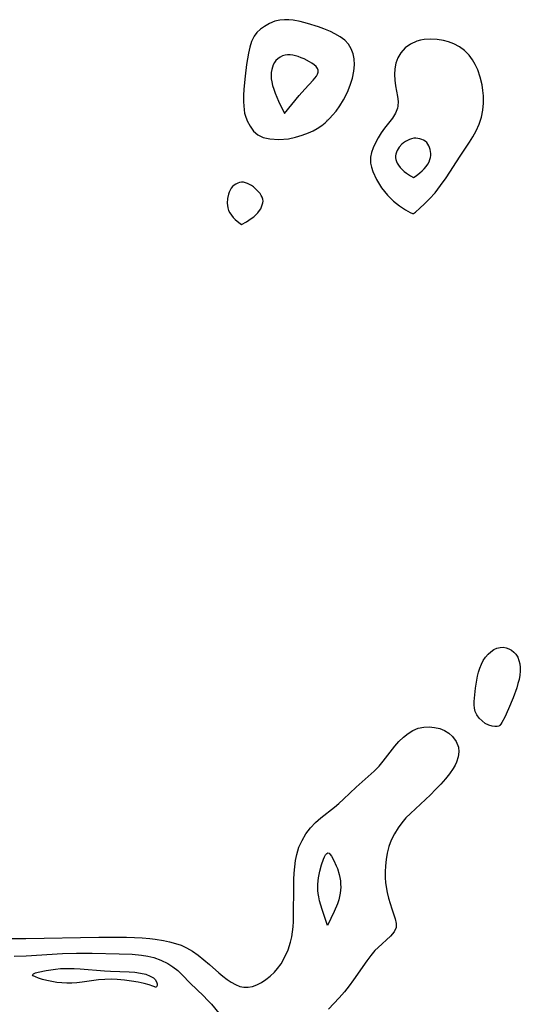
# Model space of a CAD drawing. Header units: inches. Extents: x 1073367 to 1082519, y 1569854 to 1574957.
# Tile 13 of 256: x 1074107 to 1074223, y 1572446 to 1572675. Entities that reach past the tile are written whole.
import ezdxf

# ---------------------------------------------------------------- set-up
doc = ezdxf.new("R2010")
doc.units = ezdxf.units.IN
doc.header["$MEASUREMENT"] = 0
doc.layers.add('CGG_CurvaNivelLidar_v1', color=7, linetype='Continuous', lineweight=30, true_color=0x008008)

msp = doc.modelspace()

# ---------------------------------------------------------------- linework, layer by layer
at = {"layer": 'CGG_CurvaNivelLidar_v1'}
for points in [[(1074178.5, 1572651.9485, 64), (1074178.653, 1572651.9589, 64), (1074179.0731, 1572652.3315, 64), (1074179.7113, 1572653.0247, 64), (1074180.5033, 1572653.9935, 64), (1074181.3755, 1572655.1992, 64), (1074182.2497, 1572656.6056, 64), (1074183.1347, 1572658.3514, 64), (1074183.7953, 1572659.9758, 64), (1074184.314, 1572661.6376, 64), (1074184.6501, 1572663.2804, 64), (1074184.7706, 1572664.7439, 64), (1074184.711, 1572666.0923, 64), (1074184.4873, 1572667.2771, 64), (1074184.0402, 1572668.4647, 64), (1074183.402, 1572669.5137, 64), (1074182.5205, 1572670.4166, 64), (1074181.4455, 1572671.1991, 64), (1074180.2349, 1572671.9035, 64), (1074179.195, 1572672.4316, 64), (1074177.6283, 1572673.1166, 64), (1074176.3937, 1572673.5698, 64), (1074173.8707, 1572674.3504, 64), (1074172.1958, 1572674.7928, 64), (1074170.5347, 1572675.1074, 64), (1074169.535, 1572675.2004, 64), (1074168.5491, 1572675.2086, 64), (1074167.4065, 1572675.1003, 64), (1074166.3136, 1572674.8527, 64), (1074165.0345, 1572674.3399, 64), (1074163.8528, 1572673.6574, 64), (1074162.938, 1572672.9916, 64), (1074162.1217, 1572672.235, 64), (1074161.4418, 1572671.3673, 64), (1074160.848, 1572670.1802, 64), (1074160.4306, 1572668.8493, 64), (1074160.1253, 1572667.4127, 64), (1074159.7074, 1572664.7845, 64), (1074159.3689, 1572662.116, 64), (1074159.0798, 1572659.0717, 64), (1074158.9965, 1572657.5688, 64), (1074158.9831, 1572656.0985, 64), (1074159.1154, 1572654.3044, 64), (1074159.2544, 1572653.5313, 64), (1074159.373, 1572653.0593, 64), (1074159.8552, 1572651.7039, 64), (1074160.5126, 1572650.4548, 64), (1074161.3374, 1572649.3506, 64), (1074162.3373, 1572648.4441, 64), (1074163.5636, 1572647.8495, 64), (1074165.0808, 1572647.4987, 64), (1074167.1856, 1572647.3601, 64), (1074169.4406, 1572647.5482, 64), (1074171.0587, 1572647.8842, 64), (1074172.6286, 1572648.3549, 64), (1074174.1011, 1572648.9211, 64), (1074175.1565, 1572649.4085, 64), (1074176.0994, 1572649.9194, 64), (1074177.1813, 1572650.6289, 64), (1074177.9704, 1572651.2632, 64), (1074178.4274, 1572651.7317, 64)], [(1074198.5, 1572630.2047, 64), (1074198.9306, 1572630.5015, 64), (1074200.0068, 1572631.4502, 64), (1074201.0461, 1572632.4263, 64), (1074202.2409, 1572633.6228, 64), (1074203.5058, 1572635.0213, 64), (1074204.8132, 1572636.6691, 64), (1074206.076, 1572638.4479, 64), (1074209.3573, 1572643.5094, 64), (1074211.5051, 1572646.7312, 64), (1074212.3256, 1572648.0349, 64), (1074213.0678, 1572649.3755, 64), (1074213.7589, 1572650.9315, 64), (1074214.2883, 1572652.5433, 64), (1074214.6352, 1572654.1988, 64), (1074214.7791, 1572655.8392, 64), (1074214.7562, 1572657.4943, 64), (1074214.6389, 1572658.7811, 64), (1074214.4413, 1572660.0578, 64), (1074214.0195, 1572661.856, 64), (1074213.4271, 1572663.5824, 64), (1074212.8688, 1572664.7887, 64), (1074212.2031, 1572665.919, 64), (1074211.4236, 1572666.9534, 64), (1074210.3618, 1572668.0162, 64), (1074209.1619, 1572668.9115, 64), (1074207.8489, 1572669.6249, 64), (1074206.6734, 1572670.0721, 64), (1074205.4531, 1572670.3933, 64), (1074203.9685, 1572670.6288, 64), (1074202.4805, 1572670.7052, 64), (1074201.02, 1572670.61, 64), (1074200.122, 1572670.4503, 64), (1074199.2575, 1572670.2059, 64), (1074197.8272, 1572669.5516, 64), (1074196.5726, 1572668.6491, 64), (1074195.5433, 1572667.5255, 64), (1074194.8725, 1572666.387, 64), (1074194.4062, 1572665.136, 64), (1074194.1407, 1572663.8122, 64), (1074194.0706, 1572662.4866, 64), (1074194.1465, 1572661.1521, 64), (1074194.3248, 1572659.8348, 64), (1074194.7749, 1572657.384, 64), (1074194.9151, 1572656.235, 64), (1074194.8996, 1572655.1482, 64), (1074194.8231, 1572654.6961, 64), (1074194.3531, 1572653.4965, 64), (1074193.6033, 1572652.3594, 64), (1074191.7521, 1572650.0339, 64), (1074190.9961, 1572648.941, 64), (1074190.3017, 1572647.7878, 64), (1074189.6781, 1572646.6022, 64), (1074189.1401, 1572645.411, 64), (1074188.7603, 1572644.3545, 64), (1074188.5285, 1572643.2628, 64), (1074188.53, 1572641.8861, 64), (1074188.7185, 1572640.9484, 64), (1074189.0304, 1572639.9664, 64), (1074189.8801, 1572638.05, 64), (1074191.032, 1572636.1547, 64), (1074192.4388, 1572634.4169, 64), (1074193.8581, 1572633.0693, 64), (1074195.2835, 1572631.9459, 64), (1074196.6622, 1572631.0099, 64), (1074197.7511, 1572630.4069, 64), (1074198.2872, 1572630.1999, 64)], [(1074168.5, 1572653.3822, 64.5), (1074171.9485, 1572657.5729, 64.5), (1074173.2416, 1572659.0507, 64.5), (1074175.1903, 1572661.1519, 64.5), (1074175.5957, 1572661.6407, 64.5), (1074175.9421, 1572662.1198, 64.5), (1074176.207, 1572662.5874, 64.5), (1074176.3623, 1572663.0402, 64.5), (1074176.3722, 1572663.474, 64.5), (1074176.1983, 1572663.9023, 64.5), (1074175.871, 1572664.3095, 64.5), (1074175.4314, 1572664.6995, 64.5), (1074174.9102, 1572665.074, 64.5), (1074174.3304, 1572665.433, 64.5), (1074173.0566, 1572666.0928, 64.5), (1074172.3835, 1572666.3816, 64.5), (1074171.6954, 1572666.6298, 64.5), (1074171.0806, 1572666.805, 64.5), (1074170.4642, 1572666.9341, 64.5), (1074169.8529, 1572667.0106, 64.5), (1074169.2533, 1572667.0243, 64.5), (1074168.6734, 1572666.9603, 64.5), (1074168.0643, 1572666.7839, 64.5), (1074167.4963, 1572666.5084, 64.5), (1074166.9791, 1572666.1471, 64.5), (1074166.5269, 1572665.7059, 64.5), (1074166.1945, 1572665.2546, 64.5), (1074165.9219, 1572664.7548, 64.5), (1074165.7071, 1572664.217, 64.5), (1074165.5519, 1572663.6493, 64.5), (1074165.4479, 1572662.9471, 64.5), (1074165.4198, 1572662.2228, 64.5), (1074165.4582, 1572661.4858, 64.5), (1074165.5627, 1572660.7364, 64.5), (1074165.7594, 1572659.926, 64.5), (1074166.041, 1572659.0377, 64.5), (1074166.3827, 1572658.1075, 64.5), (1074167.1501, 1572656.2638, 64.5)], [(1074198.5, 1572638.5146, 64.5), (1074199.1134, 1572638.9435, 64.5), (1074199.9986, 1572639.6386, 64.5), (1074200.4882, 1572640.0758, 64.5), (1074200.9666, 1572640.5589, 64.5), (1074201.4247, 1572641.1031, 64.5), (1074201.8151, 1572641.6596, 64.5), (1074202.1191, 1572642.1994, 64.5), (1074202.3223, 1572642.6969, 64.5), (1074202.4603, 1572643.1863, 64.5), (1074202.5366, 1572643.681, 64.5), (1074202.5424, 1572644.1514, 64.5), (1074202.4923, 1572644.6193, 64.5), (1074202.3953, 1572645.0787, 64.5), (1074202.2561, 1572645.5229, 64.5), (1074202.075, 1572645.9438, 64.5), (1074201.8486, 1572646.3314, 64.5), (1074201.5695, 1572646.6727, 64.5), (1074201.2261, 1572646.9608, 64.5), (1074200.8349, 1572647.196, 64.5), (1074200.4098, 1572647.385, 64.5), (1074199.9619, 1572647.5303, 64.5), (1074199.5, 1572647.6299, 64.5), (1074199.0313, 1572647.6776, 64.5), (1074198.5622, 1572647.6624, 64.5), (1074198.0662, 1572647.566, 64.5), (1074197.5791, 1572647.4006, 64.5), (1074197.1039, 1572647.1815, 64.5), (1074196.6451, 1572646.9181, 64.5), (1074196.2089, 1572646.6151, 64.5), (1074195.804, 1572646.2727, 64.5), (1074195.1912, 1572645.5806, 64.5), (1074194.7063, 1572644.812, 64.5), (1074194.5213, 1572644.4105, 64.5), (1074194.3863, 1572644.0015, 64.5), (1074194.3156, 1572643.5867, 64.5), (1074194.3227, 1572643.1584, 64.5), (1074194.3993, 1572642.7286, 64.5), (1074194.5316, 1572642.3005, 64.5), (1074194.7338, 1572641.8562, 64.5), (1074195.0301, 1572641.3794, 64.5), (1074195.4058, 1572640.8936, 64.5), (1074195.8455, 1572640.4218, 64.5), (1074196.354, 1572639.9641, 64.5), (1074196.8786, 1572639.5536, 64.5), (1074197.8344, 1572638.9079, 64.5)], [(1074158.5, 1572627.6449, 64), (1074159.6732, 1572628.2911, 64), (1074160.7927, 1572629.0076, 64), (1074161.3657, 1572629.4353, 64), (1074161.9011, 1572629.8994, 64), (1074162.3546, 1572630.3753, 64), (1074162.7252, 1572630.8538, 64), (1074162.9995, 1572631.3088, 64), (1074163.2047, 1572631.7491, 64), (1074163.3675, 1572632.1935, 64), (1074163.4799, 1572632.6375, 64), (1074163.5295, 1572633.077, 64), (1074163.4996, 1572633.5075, 64), (1074163.3624, 1572633.9616, 64), (1074163.1372, 1572634.4017, 64), (1074162.8476, 1572634.8287, 64), (1074162.5103, 1572635.2418, 64), (1074161.7333, 1572636.0145, 64), (1074161.304, 1572636.3623, 64), (1074160.8632, 1572636.6664, 64), (1074160.4064, 1572636.9337, 64), (1074159.9397, 1572637.1597, 64), (1074159.4685, 1572637.3357, 64), (1074158.9973, 1572637.4481, 64), (1074158.5308, 1572637.4774, 64), (1074158.0815, 1572637.4088, 64), (1074157.6453, 1572637.2573, 64), (1074157.2271, 1572637.0393, 64), (1074156.8336, 1572636.7657, 64), (1074156.4739, 1572636.4421, 64), (1074156.1601, 1572636.0693, 64), (1074155.9008, 1572635.6432, 64), (1074155.6925, 1572635.1777, 64), (1074155.5268, 1572634.684, 64), (1074155.3082, 1572633.6439, 64), (1074155.2384, 1572632.5824, 64), (1074155.256, 1572632.0535, 64), (1074155.3428, 1572631.4958, 64), (1074155.5277, 1572630.9049, 64), (1074155.8145, 1572630.3134, 64), (1074156.1808, 1572629.7713, 64), (1074156.6066, 1572629.2677, 64), (1074157.0571, 1572628.8124, 64), (1074157.8968, 1572628.0896, 64)], [(1074218.5, 1572511.2283, 63.5), (1074218.3606, 1572511.1288, 63.5), (1074217.9854, 1572511.0529, 63.5), (1074217.433, 1572511.0351, 63.5), (1074216.7615, 1572511.1191, 63.5), (1074215.9867, 1572511.3601, 63.5), (1074215.196, 1572511.762, 63.5), (1074214.4389, 1572512.3092, 63.5), (1074213.7638, 1572512.9793, 63.5), (1074213.2196, 1572513.747, 63.5), (1074212.8703, 1572514.5121, 63.5), (1074212.6657, 1572515.3005, 63.5), (1074212.5964, 1572516.0757, 63.5), (1074212.6052, 1572516.8469, 63.5), (1074212.6579, 1572517.6265, 63.5), (1074212.9434, 1572519.9418, 63.5), (1074213.2082, 1572521.8234, 63.5), (1074213.3792, 1572522.7556, 63.5), (1074213.5978, 1572523.6714, 63.5), (1074213.8981, 1572524.6125, 63.5), (1074214.2692, 1572525.5157, 63.5), (1074214.7115, 1572526.3681, 63.5), (1074215.2325, 1572527.1507, 63.5), (1074215.82, 1572527.8236, 63.5), (1074216.4722, 1572528.4038, 63.5), (1074217.1715, 1572528.8795, 63.5), (1074217.9046, 1572529.2284, 63.5), (1074218.6607, 1572529.4161, 63.5), (1074219.3344, 1572529.4217, 63.5), (1074220.0043, 1572529.296, 63.5), (1074220.6552, 1572529.0606, 63.5), (1074221.2702, 1572528.7291, 63.5), (1074221.8291, 1572528.3079, 63.5), (1074222.3079, 1572527.7966, 63.5), (1074222.7143, 1572527.1368, 63.5), (1074223.011, 1572526.3929, 63.5), (1074223.2104, 1572525.5893, 63.5), (1074223.3172, 1572524.7455, 63.5), (1074223.3279, 1572523.8767, 63.5), (1074223.2278, 1572522.9247, 63.5), (1074223.0374, 1572521.9633, 63.5), (1074222.7844, 1572520.9958, 63.5), (1074222.4828, 1572520.0048, 63.5), (1074221.6429, 1572517.6649, 63.5), (1074220.6177, 1572515.1615, 63.5), (1074219.7097, 1572513.1928, 63.5), (1074219.0335, 1572511.9198, 63.5), (1074218.8043, 1572511.5561, 63.5), (1074218.5946, 1572511.2852, 63.5)], [(1074178.5, 1572464.8153, 63), (1074177.2539, 1572468.553, 63), (1074176.697, 1572470.5404, 63), (1074176.4896, 1572471.4761, 63), (1074176.3644, 1572472.2554, 63), (1074176.2969, 1572472.971, 63), (1074176.2703, 1572473.6885, 63), (1074176.2895, 1572474.4306, 63), (1074176.4505, 1572475.9088, 63), (1074176.7623, 1572477.4214, 63), (1074177.1597, 1572478.8699, 63), (1074177.6045, 1572480.1812, 63), (1074177.8404, 1572480.743, 63), (1074178.0856, 1572481.206, 63), (1074178.3417, 1572481.5309, 63), (1074178.6113, 1572481.6653, 63), (1074178.8789, 1572481.5782, 63), (1074179.157, 1572481.32, 63), (1074179.4415, 1572480.9351, 63), (1074180.0147, 1572479.9121, 63), (1074180.5659, 1572478.689, 63), (1074180.8201, 1572478.0339, 63), (1074181.2456, 1572476.668, 63), (1074181.4019, 1572475.9327, 63), (1074181.5109, 1572475.1875, 63), (1074181.5736, 1572474.4369, 63), (1074181.586, 1572473.6849, 63), (1074181.5471, 1572472.9799, 63), (1074181.4635, 1572472.2784, 63), (1074181.3293, 1572471.5593, 63), (1074181.1138, 1572470.7572, 63), (1074180.8136, 1572469.8723, 63), (1074180.0707, 1572468.0656, 63), (1074179.3064, 1572466.4367, 63)], [(1074138.5, 1572450.4049, 62.5), (1074138.3666, 1572450.519, 62.5), (1074137.9108, 1572450.7166, 62.5), (1074137.0592, 1572450.9981, 62.5), (1074135.9102, 1572451.3062, 62.5), (1074134.5284, 1572451.6129, 62.5), (1074132.9786, 1572451.8928, 62.5), (1074131.326, 1572452.1208, 62.5), (1074129.6357, 1572452.2716, 62.5), (1074128.351, 1572452.3178, 62.5), (1074126.7757, 1572452.2809, 62.5), (1074125.336, 1572452.1591, 62.5), (1074121.5111, 1572451.6444, 62.5), (1074120.2435, 1572451.5148, 62.5), (1074119.0936, 1572451.4423, 62.5), (1074117.9532, 1572451.4243, 62.5), (1074116.7782, 1572451.473, 62.5), (1074115.6315, 1572451.5873, 62.5), (1074114.4269, 1572451.7791, 62.5), (1074113.2916, 1572452.0214, 62.5), (1074112.252, 1572452.2946, 62.5), (1074111.3449, 1572452.5824, 62.5), (1074110.6199, 1572452.8703, 62.5), (1074110.1425, 1572453.1444, 62.5), (1074109.9961, 1572453.3735, 62.5), (1074110.1679, 1572453.5791, 62.5), (1074110.6317, 1572453.7917, 62.5), (1074111.3148, 1572453.9978, 62.5), (1074113.1292, 1572454.3774, 62.5), (1074115.304, 1572454.6803, 62.5), (1074116.4685, 1572454.7844, 62.5), (1074118.033, 1572454.8527, 62.5), (1074119.6468, 1572454.8369, 62.5), (1074121.0468, 1572454.7649, 62.5), (1074126.6683, 1572454.2784, 62.5), (1074128.0676, 1572454.1876, 62.5), (1074132.4206, 1572454.0657, 62.5), (1074133.778, 1572453.948, 62.5), (1074135.0929, 1572453.7518, 62.5), (1074136.3001, 1572453.4621, 62.5), (1074137.3362, 1572453.0672, 62.5), (1074138.0454, 1572452.6407, 62.5), (1074138.4781, 1572452.2381, 62.5), (1074138.8105, 1572451.7101, 62.5), (1074138.9238, 1572451.2789, 62.5), (1074138.9046, 1572450.9017, 62.5), (1074138.7456, 1572450.5653, 62.5)]]:
    msp.add_polyline3d(points, close=True, dxfattribs=at)
for points in [[(1074105.0332, 1572461.7743, 63.5), (1074108.4142, 1572461.7488, 63.5), (1074125.3645, 1572462.0662, 63.5), (1074131.8413, 1572462.076, 63.5), (1074133.6401, 1572462.0325, 63.5), (1074135.4256, 1572461.9485, 63.5), (1074137.1922, 1572461.808, 63.5), (1074138.4481, 1572461.6602, 63.5), (1074140.4314, 1572461.3267, 63.5), (1074141.8267, 1572461.0252, 63.5), (1074143.1891, 1572460.6598, 63.5), (1074144.508, 1572460.2092, 63.5), (1074145.7707, 1572459.6477, 63.5), (1074147.1584, 1572458.8349, 63.5), (1074148.482, 1572457.8935, 63.5), (1074149.8155, 1572456.8324, 63.5), (1074151.1066, 1572455.7191, 63.5), (1074153.2515, 1572453.7926, 63.5), (1074154.2133, 1572452.9991, 63.5), (1074155.1826, 1572452.2714, 63.5), (1074156.151, 1572451.6239, 63.5), (1074157.1294, 1572451.0691, 63.5), (1074158.1069, 1572450.6587, 63.5), (1074159.0923, 1572450.4416, 63.5), (1074160.0792, 1572450.4541, 63.5), (1074161.076, 1572450.665, 63.5), (1074162.0765, 1572451.0368, 63.5), (1074163.1484, 1572451.5836, 63.5), (1074164.1998, 1572452.2616, 63.5), (1074165.2119, 1572453.0583, 63.5), (1074166.1639, 1572453.9683, 63.5), (1074166.9032, 1572454.8174, 63.5), (1074167.7148, 1572455.9243, 63.5), (1074168.6235, 1572457.4874, 63.5), (1074169.3674, 1572459.1689, 63.5), (1074169.9365, 1572460.9438, 63.5), (1074170.2046, 1572462.1382, 63.5), (1074170.397, 1572463.3583, 63.5), (1074170.516, 1572464.5227, 63.5), (1074170.5903, 1572465.701, 63.5), (1074170.649, 1572467.5145, 63.5), (1074170.6621, 1572473.3841, 63.5), (1074170.7133, 1572475.4611, 63.5), (1074170.7908, 1572476.9602, 63.5), (1074170.9164, 1572478.4388, 63.5), (1074171.109, 1572479.8896, 63.5), (1074171.391, 1572481.3039, 63.5), (1074171.8898, 1572482.9639, 63.5), (1074172.5989, 1572484.5778, 63.5), (1074173.4912, 1572486.0874, 63.5), (1074174.5533, 1572487.4788, 63.5), (1074175.724, 1572488.6957, 63.5), (1074176.9992, 1572489.8212, 63.5), (1074180.1184, 1572492.2778, 63.5), (1074181.1722, 1572493.1752, 63.5), (1074182.2024, 1572494.1147, 63.5), (1074185.1905, 1572496.9473, 63.5), (1074189.3768, 1572500.6745, 63.5), (1074190.4878, 1572501.8044, 63.5), (1074191.471, 1572502.9706, 63.5), (1074194.1835, 1572506.4969, 63.5), (1074195.1291, 1572507.576, 63.5), (1074196.1494, 1572508.5629, 63.5), (1074197.2349, 1572509.4207, 63.5), (1074198.3801, 1572510.1184, 63.5), (1074199.5811, 1572510.6159, 63.5), (1074200.8811, 1572510.8878, 63.5), (1074202.1373, 1572510.9466, 63.5), (1074203.3857, 1572510.8322, 63.5), (1074204.5919, 1572510.5491, 63.5), (1074205.7184, 1572510.0923, 63.5), (1074206.7159, 1572509.466, 63.5), (1074207.5758, 1572508.6936, 63.5), (1074208.4302, 1572507.5407, 63.5), (1074208.9352, 1572506.2378, 63.5), (1074209.0342, 1572505.1402, 63.5), (1074208.8952, 1572503.9996, 63.5), (1074208.5115, 1572502.7671, 63.5), (1074208.1586, 1572502.0168, 63.5), (1074207.7295, 1572501.2734, 63.5), (1074206.8816, 1572500.0475, 63.5), (1074205.9052, 1572498.8351, 63.5), (1074204.8355, 1572497.6365, 63.5), (1074203.6527, 1572496.4037, 63.5), (1074202.4237, 1572495.1885, 63.5), (1074197.7837, 1572490.8542, 63.5), (1074196.7543, 1572489.7917, 63.5), (1074195.7908, 1572488.6836, 63.5), (1074194.9154, 1572487.5208, 63.5), (1074194.0508, 1572486.1199, 63.5), (1074193.3347, 1572484.6488, 63.5), (1074192.776, 1572483.1191, 63.5), (1074192.398, 1572481.6255, 63.5), (1074192.1376, 1572480.1033, 63.5), (1074191.9779, 1572478.6828, 63.5), (1074191.8996, 1572477.2598, 63.5), (1074191.9162, 1572475.8435, 63.5), (1074191.9983, 1572474.7959, 63.5), (1074192.1361, 1572473.7619, 63.5), (1074192.3881, 1572472.4381, 63.5), (1074192.7002, 1572471.1548, 63.5), (1074193.0501, 1572469.9223, 63.5), (1074193.4414, 1572468.6956, 63.5), (1074194.2685, 1572466.3149, 63.5), (1074194.4953, 1572465.2651, 63.5), (1074194.4579, 1572464.3023, 63.5), (1074193.9988, 1572463.3029, 63.5), (1074193.1899, 1572462.3558, 63.5), (1074190.2747, 1572459.702, 63.5), (1074189.5549, 1572458.9633, 63.5), (1074188.5824, 1572457.8294, 63.5), (1074187.6486, 1572456.6054, 63.5), (1074184.5855, 1572452.172, 63.5), (1074183.5523, 1572450.7671, 63.5), (1074182.4602, 1572449.4048, 63.5), (1074181.2302, 1572448.0218, 63.5), (1074178.7124, 1572445.3461, 63.5)], [(1074105.7162, 1572457.6826, 63), (1074108.4591, 1572457.7815, 63), (1074116.9559, 1572458.2894, 63), (1074120.1658, 1572458.3795, 63), (1074123.8579, 1572458.3666, 63), (1074130.1207, 1572458.233, 63), (1074133.134, 1572458.1075, 63), (1074135.2897, 1572457.9103, 63), (1074136.7443, 1572457.6837, 63), (1074138.1566, 1572457.3541, 63), (1074139.818, 1572456.7737, 63), (1074141.3795, 1572455.9962, 63), (1074142.5737, 1572455.213, 63), (1074143.6969, 1572454.3239, 63), (1074144.7581, 1572453.3549, 63), (1074146.6339, 1572451.4468, 63), (1074149.6918, 1572448.4469, 63), (1074150.6191, 1572447.4945, 63), (1074151.5273, 1572446.5134, 63), (1074153.2516, 1572444.4739, 63)]]:
    msp.add_polyline3d(points, dxfattribs=at)

doc.saveas('drawing.dxf')
